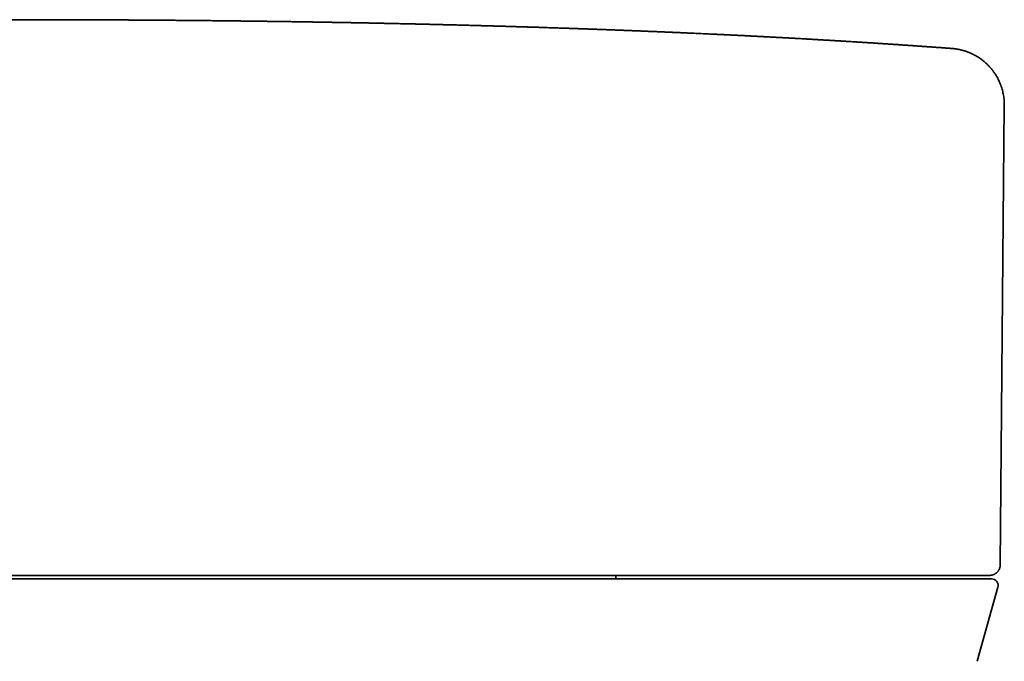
# Model space of a CAD drawing. Header units: millimetres. Extents: x 8 to 399, y 12 to 504.
# Tile 4 of 18: x 213 to 258, y 213 to 242. Entities that reach past the tile are written whole.
import ezdxf

# ---------------------------------------------------------------- set-up
doc = ezdxf.new("R2010")
doc.units = ezdxf.units.MM

msp = doc.modelspace()

# ---------------------------------------------------------------- linework, layer by layer
at = {"color": 7, "linetype": 'Continuous', "lineweight": 35}
for p, q in [((255.758, 240.716), (255.757, 240.716)), ((258.004, 217.021), (258.188, 238.107)), ((213, 216.526), (212.374, 216.526)), ((257.504, 216.526), (213, 216.526)), ((240.359, 216.366), (240.359, 216.526)), ((257.505, 216.526), (257.506, 216.526)), ((257.506, 216.526), (257.506, 216.526)), ((256.949, 212.582), (257.894, 215.986))]:
    msp.add_line(p, q, dxfattribs=at)
msp.add_arc((257.605, 216.066), 0.3, 344.4759, 90, dxfattribs=at)
for points, knots in [([(213, 242.036), (212.917, 242.036), (212.752, 242.036), (212.509, 242.036), (212.273, 242.035), (212.044, 242.035), (211.823, 242.035), (211.608, 242.035), (211.407, 242.034), (211.218, 242.034), (211.04, 242.033), (210.869, 242.033), (210.704, 242.033), (210.546, 242.032), (210.394, 242.032), (210.247, 242.031), (210.108, 242.031), (209.974, 242.03), (209.847, 242.03), (209.726, 242.029), (209.614, 242.029), (209.51, 242.029), (209.413, 242.028), (209.323, 242.028), (209.238, 242.028), (209.157, 242.027), (209.081, 242.027), (209.01, 242.027), (208.945, 242.026), (208.886, 242.026), (208.835, 242.026), (208.792, 242.026), (208.757, 242.025), (208.73, 242.025), (208.707, 242.025), (208.687, 242.025), (208.669, 242.025), (208.647, 242.025), (208.619, 242.025), (208.581, 242.024), (208.537, 242.024), (208.486, 242.024), (208.432, 242.024), (208.377, 242.023), (208.322, 242.023), (208.262, 242.023), (208.197, 242.022), (208.096, 242.022), (207.962, 242.021), (207.799, 242.02), (207.643, 242.019), (207.494, 242.018), (207.353, 242.017), (207.22, 242.017), (207.095, 242.016), (206.976, 242.015), (206.858, 242.014), (206.739, 242.013), (206.62, 242.012), (206.507, 242.012), (206.4, 242.011), (206.3, 242.01), (206.209, 242.009), (206.125, 242.009), (206.043, 242.008), (205.956, 242.007), (205.863, 242.006), (205.762, 242.006), (205.654, 242.005), (205.558, 242.004), (205.478, 242.003), (205.418, 242.003), (205.361, 242.002), (205.308, 242.002), (205.26, 242.001), (205.217, 242.001), (205.178, 242.001), (205.141, 242), (205.102, 242), (205.058, 241.999), (205.006, 241.999), (204.947, 241.998), (204.879, 241.998), (204.805, 241.997), (204.726, 241.996), (204.647, 241.996), (204.569, 241.995), (204.485, 241.994), (204.396, 241.993), (204.302, 241.992), (204.214, 241.991), (204.117, 241.99), (204.014, 241.989), (203.902, 241.988), (203.792, 241.987), (203.679, 241.986), (203.567, 241.984), (203.458, 241.983), (203.355, 241.982), (203.254, 241.981), (203.155, 241.98), (203.059, 241.978), (202.968, 241.977), (202.88, 241.976), (202.796, 241.975), (202.707, 241.974), (202.614, 241.973), (202.52, 241.972), (202.433, 241.971), (202.357, 241.97), (202.293, 241.969), (202.233, 241.968), (202.177, 241.968), (202.125, 241.967), (202.076, 241.966), (202.025, 241.966), (201.967, 241.965), (201.9, 241.964), (201.824, 241.963), (201.74, 241.962), (201.649, 241.961), (201.554, 241.959), (201.46, 241.958), (201.369, 241.957), (201.283, 241.956), (201.2, 241.955), (201.123, 241.953), (201.052, 241.952), (200.987, 241.952), (200.931, 241.951), (200.883, 241.95), (200.84, 241.949), (200.796, 241.949), (200.748, 241.948), (200.697, 241.947), (200.639, 241.946), (200.573, 241.945), (200.499, 241.944), (200.42, 241.943), (200.328, 241.942), (200.226, 241.94), (200.116, 241.939), (200.009, 241.937), (199.906, 241.935), (199.816, 241.934), (199.74, 241.933), (199.679, 241.932), (199.622, 241.931), (199.569, 241.93), (199.518, 241.929), (199.464, 241.928), (199.405, 241.927), (199.34, 241.926), (199.263, 241.925), (199.172, 241.923), (199.068, 241.922), (198.975, 241.92), (198.895, 241.919), (198.829, 241.917), (198.767, 241.916), (198.709, 241.915), (198.657, 241.914), (198.611, 241.914), (198.569, 241.913), (198.528, 241.912), (198.48, 241.911), (198.422, 241.91), (198.355, 241.909), (198.261, 241.907), (198.142, 241.905), (197.997, 241.903), (197.855, 241.9), (197.717, 241.897), (197.586, 241.895), (197.461, 241.893), (197.341, 241.89), (197.226, 241.888), (197.116, 241.886), (197.026, 241.884), (196.956, 241.883), (196.906, 241.882), (196.859, 241.881), (196.814, 241.88), (196.77, 241.879), (196.723, 241.878), (196.673, 241.877), (196.617, 241.876), (196.557, 241.875), (196.492, 241.874), (196.4, 241.872), (196.286, 241.869), (196.151, 241.866), (196.039, 241.864), (195.951, 241.862), (195.886, 241.861), (195.827, 241.86), (195.773, 241.858), (195.721, 241.857), (195.668, 241.856), (195.61, 241.855), (195.548, 241.854), (195.48, 241.852), (195.41, 241.851), (195.317, 241.849), (195.203, 241.846), (195.066, 241.843), (194.927, 241.84), (194.791, 241.837), (194.661, 241.834), (194.536, 241.831), (194.415, 241.828), (194.297, 241.825), (194.193, 241.823), (194.102, 241.821), (194.023, 241.819), (193.943, 241.817), (193.862, 241.815), (193.778, 241.813), (193.692, 241.811), (193.604, 241.808), (193.516, 241.806), (193.43, 241.804), (193.348, 241.802), (193.273, 241.8), (193.205, 241.798), (193.143, 241.797), (193.087, 241.796), (193.037, 241.794), (192.992, 241.793), (192.948, 241.792), (192.904, 241.791), (192.856, 241.79), (192.799, 241.788), (192.734, 241.786), (192.66, 241.785), (192.581, 241.782), (192.497, 241.78), (192.409, 241.778), (192.31, 241.775), (192.2, 241.772), (192.08, 241.769), (191.961, 241.766), (191.843, 241.763), (191.73, 241.76), (191.623, 241.757), (191.522, 241.754), (191.426, 241.751), (191.334, 241.749), (191.243, 241.746), (191.153, 241.743), (191.061, 241.741), (190.966, 241.738), (190.872, 241.735), (190.781, 241.733), (190.696, 241.73), (190.613, 241.728), (190.536, 241.726), (190.465, 241.723), (190.398, 241.721), (190.335, 241.72), (190.274, 241.718), (190.214, 241.716), (190.16, 241.714), (190.11, 241.713), (190.061, 241.711), (190.008, 241.71), (189.949, 241.708), (189.886, 241.706), (189.806, 241.704), (189.715, 241.701), (189.615, 241.698), (189.522, 241.695), (189.434, 241.692), (189.353, 241.689), (189.277, 241.687), (189.212, 241.685), (189.156, 241.683), (189.106, 241.682), (189.055, 241.68), (189, 241.678), (188.94, 241.676), (188.876, 241.674), (188.801, 241.672), (188.715, 241.669), (188.618, 241.666), (188.525, 241.663), (188.437, 241.66), (188.358, 241.657), (188.287, 241.655), (188.226, 241.653), (188.174, 241.651), (188.127, 241.65), (188.082, 241.648), (188.038, 241.647), (187.988, 241.645), (187.932, 241.643), (187.87, 241.641), (187.803, 241.639), (187.731, 241.636), (187.653, 241.634), (187.552, 241.63), (187.431, 241.626), (187.29, 241.621), (187.148, 241.616), (187.009, 241.611), (186.875, 241.606), (186.763, 241.602), (186.674, 241.599), (186.605, 241.597), (186.542, 241.594), (186.482, 241.592), (186.425, 241.59), (186.37, 241.588), (186.313, 241.586), (186.252, 241.584), (186.186, 241.581), (186.11, 241.578), (186.026, 241.575), (185.932, 241.572), (185.834, 241.568), (185.734, 241.564), (185.635, 241.561), (185.54, 241.557), (185.448, 241.553), (185.358, 241.55), (185.267, 241.546), (185.177, 241.543), (185.094, 241.54), (185.019, 241.537), (184.952, 241.534), (184.885, 241.531), (184.819, 241.529), (184.751, 241.526), (184.68, 241.523), (184.606, 241.52), (184.529, 241.517), (184.447, 241.514), (184.363, 241.511), (184.282, 241.507), (184.206, 241.504), (184.138, 241.501), (184.075, 241.499), (184.021, 241.497), (183.974, 241.495), (183.932, 241.493), (183.886, 241.491), (183.835, 241.489), (183.779, 241.487), (183.716, 241.484), (183.646, 241.481), (183.569, 241.478), (183.486, 241.474), (183.404, 241.471), (183.324, 241.467), (183.238, 241.464), (183.146, 241.46), (183.05, 241.456), (182.948, 241.451), (182.849, 241.447), (182.758, 241.443), (182.679, 241.44), (182.605, 241.436), (182.539, 241.433), (182.481, 241.431), (182.43, 241.429), (182.381, 241.426), (182.336, 241.424), (182.292, 241.422), (182.248, 241.42), (182.202, 241.418), (182.15, 241.416), (182.091, 241.413), (182.027, 241.411), (181.945, 241.407), (181.849, 241.402), (181.742, 241.398), (181.639, 241.393), (181.54, 241.388), (181.444, 241.384), (181.35, 241.379), (181.259, 241.375), (181.171, 241.371), (181.089, 241.367), (181.023, 241.364), (180.972, 241.362), (180.932, 241.36), (180.896, 241.358), (180.863, 241.356), (180.831, 241.355), (180.797, 241.353), (180.759, 241.352), (180.715, 241.349), (180.665, 241.347), (180.609, 241.344), (180.543, 241.341), (180.47, 241.338), (180.394, 241.334), (180.32, 241.33), (180.237, 241.326), (180.147, 241.322), (180.05, 241.317), (179.959, 241.312), (179.874, 241.308), (179.794, 241.304), (179.707, 241.3), (179.612, 241.295), (179.511, 241.29), (179.434, 241.286), (179.378, 241.283), (179.339, 241.281), (179.298, 241.279), (179.253, 241.277), (179.205, 241.274), (179.152, 241.272), (179.096, 241.269), (179.037, 241.266), (178.948, 241.261), (178.833, 241.255), (178.695, 241.248), (178.572, 241.242), (178.465, 241.236), (178.373, 241.231), (178.285, 241.226), (178.212, 241.222), (178.152, 241.219), (178.105, 241.217), (178.06, 241.214), (178.015, 241.212), (177.967, 241.209), (177.914, 241.206), (177.855, 241.203), (177.791, 241.2), (177.722, 241.196), (177.65, 241.192), (177.546, 241.186), (177.413, 241.179), (177.26, 241.17), (177.12, 241.162), (176.992, 241.155), (176.871, 241.148), (176.772, 241.143), (176.693, 241.138), (176.633, 241.135), (176.576, 241.131), (176.521, 241.128), (176.472, 241.126), (176.425, 241.123), (176.376, 241.12), (176.32, 241.117), (176.259, 241.113), (176.199, 241.11), (176.141, 241.106), (176.087, 241.103), (176.029, 241.1), (175.969, 241.096), (175.907, 241.093), (175.847, 241.089), (175.784, 241.085), (175.721, 241.081), (175.659, 241.078), (175.606, 241.075), (175.564, 241.072), (175.533, 241.07), (175.508, 241.069), (175.484, 241.067), (175.457, 241.066), (175.426, 241.064), (175.392, 241.062), (175.333, 241.058), (175.248, 241.053), (175.142, 241.047), (175.034, 241.04), (174.927, 241.033), (174.818, 241.027), (174.724, 241.021), (174.645, 241.016), (174.581, 241.012), (174.517, 241.008), (174.453, 241.004), (174.392, 241), (174.336, 240.997), (174.286, 240.993), (174.242, 240.991), (174.201, 240.988), (174.157, 240.985), (174.109, 240.982), (174.056, 240.979), (173.989, 240.975), (173.908, 240.969), (173.815, 240.963), (173.721, 240.957), (173.641, 240.952), (173.575, 240.948), (173.525, 240.945), (173.477, 240.941), (173.432, 240.938), (173.393, 240.936), (173.361, 240.934), (173.336, 240.932), (173.317, 240.931), (173.298, 240.93), (173.277, 240.928), (173.252, 240.927), (173.222, 240.925), (173.188, 240.922), (173.149, 240.92), (173.093, 240.916), (173.023, 240.912), (172.942, 240.906), (172.864, 240.901), (172.785, 240.896), (172.705, 240.89), (172.624, 240.885), (172.549, 240.88), (172.478, 240.875), (172.414, 240.871), (172.361, 240.867), (172.318, 240.864), (172.284, 240.862), (172.253, 240.86), (172.221, 240.857), (172.185, 240.855), (172.146, 240.852), (172.091, 240.848), (172.022, 240.844), (171.937, 240.838), (171.858, 240.832), (171.784, 240.827), (171.715, 240.822), (171.645, 240.817), (171.575, 240.812), (171.504, 240.807), (171.431, 240.802), (171.358, 240.797), (171.284, 240.792), (171.21, 240.787), (171.134, 240.781), (171.057, 240.776), (170.974, 240.77), (170.882, 240.763), (170.782, 240.756), (170.687, 240.749), (170.598, 240.742), (170.531, 240.737), (170.48, 240.734), (170.443, 240.731), (170.401, 240.728), (170.353, 240.724), (170.3, 240.72), (170.264, 240.718), (170.244, 240.716)], [0, 0, 0, 0, 0.00554, 0.0109233, 0.0161489, 0.0212162, 0.0261241, 0.0308719, 0.0354587, 0.0395213, 0.0434475, 0.0472366, 0.0508883, 0.0544019, 0.057777, 0.0610132, 0.06411, 0.0670671, 0.0698839, 0.0725602, 0.0750957, 0.0773569, 0.0794924, 0.0815018, 0.0833851, 0.0851419, 0.0868669, 0.0884493, 0.0898889, 0.0911855, 0.092339, 0.0933494, 0.0940428, 0.0946477, 0.0951642, 0.0955923, 0.0959507, 0.0963891, 0.0970637, 0.0979005, 0.0988997, 0.1000613, 0.1013857, 0.1025405, 0.103796, 0.1051524, 0.1066096, 0.1081544, 0.1120051, 0.1156972, 0.11923, 0.1226031, 0.1258159, 0.1288148, 0.1316583, 0.1343458, 0.1368771, 0.1397286, 0.1424405, 0.1450124, 0.147444, 0.1497352, 0.1518857, 0.1536441, 0.1555031, 0.1574944, 0.1596181, 0.1619025, 0.1643755, 0.1670375, 0.1684771, 0.1698811, 0.1711828, 0.1723821, 0.1734789, 0.1744732, 0.1753168, 0.176114, 0.1770078, 0.1780092, 0.1791183, 0.1805361, 0.1820986, 0.1838059, 0.1856557, 0.1875151, 0.18931, 0.1910401, 0.1933131, 0.1954635, 0.197491, 0.1994283, 0.202095, 0.2046429, 0.2071071, 0.2096922, 0.2124312, 0.214829, 0.2172202, 0.2195448, 0.2218026, 0.2239936, 0.2262273, 0.2280845, 0.2300317, 0.232069, 0.2341966, 0.2364142, 0.238586, 0.2401642, 0.2416458, 0.2430305, 0.2443184, 0.2455093, 0.2466033, 0.2476783, 0.2490372, 0.250588, 0.2523307, 0.2542657, 0.256393, 0.2586373, 0.2608055, 0.262888, 0.2648846, 0.2667953, 0.2685698, 0.2702028, 0.2716929, 0.2730398, 0.2740704, 0.2750217, 0.2760331, 0.2771271, 0.2783037, 0.279563, 0.2811535, 0.2828589, 0.2846795, 0.2865677, 0.289198, 0.2917424, 0.2942009, 0.2965733, 0.2988546, 0.3003752, 0.3017896, 0.3030977, 0.3042994, 0.3054309, 0.3066514, 0.3080049, 0.3094915, 0.3111074, 0.3133803, 0.3157641, 0.3182587, 0.3197808, 0.321329, 0.3227774, 0.324093, 0.325296, 0.3263612, 0.3272888, 0.3281968, 0.3291858, 0.3306034, 0.3321598, 0.3338553, 0.3370863, 0.3404094, 0.343823, 0.346909, 0.3499208, 0.3527974, 0.35554, 0.3581806, 0.3607322, 0.363189, 0.3643841, 0.3655245, 0.3666103, 0.3676414, 0.3686249, 0.3696982, 0.3708408, 0.3721101, 0.3735062, 0.3750291, 0.3765967, 0.3798248, 0.382921, 0.385885, 0.3875226, 0.389021, 0.39038, 0.3915997, 0.3927306, 0.3939419, 0.3952691, 0.396712, 0.3982707, 0.3999161, 0.4015929, 0.4046553, 0.4078133, 0.411044, 0.4141822, 0.4171953, 0.4200352, 0.4228065, 0.4255284, 0.4282012, 0.4299846, 0.4317925, 0.433625, 0.435482, 0.4373931, 0.4394117, 0.4414142, 0.4434815, 0.4454662, 0.4473497, 0.4491319, 0.4506605, 0.4520769, 0.4533642, 0.4545224, 0.4555515, 0.4564861, 0.4575053, 0.4586214, 0.4598343, 0.4614045, 0.463112, 0.4649488, 0.4668836, 0.4689135, 0.4710383, 0.4737134, 0.476499, 0.4792591, 0.4819743, 0.4846148, 0.4870734, 0.4893963, 0.4915835, 0.4936684, 0.4957697, 0.4978531, 0.499921, 0.5020935, 0.5044371, 0.5063985, 0.5084186, 0.5103245, 0.5121002, 0.5137455, 0.5152606, 0.5166923, 0.518097, 0.519475, 0.5208401, 0.5218363, 0.5229522, 0.5241878, 0.525543, 0.5270178, 0.528575, 0.5310233, 0.5333283, 0.5354899, 0.5375083, 0.5393846, 0.5411265, 0.5427353, 0.5439061, 0.5450062, 0.5461726, 0.5474449, 0.5488231, 0.5503073, 0.55188, 0.5540212, 0.5562592, 0.5585938, 0.5604959, 0.5623728, 0.5640634, 0.5654122, 0.5666093, 0.5676563, 0.5686603, 0.5696895, 0.5707438, 0.572122, 0.5735464, 0.5750854, 0.5767592, 0.5785675, 0.5805105, 0.5837123, 0.5869787, 0.5903082, 0.5935706, 0.5966794, 0.5996348, 0.6013045, 0.6028937, 0.604368, 0.6057273, 0.6070661, 0.6082934, 0.6095953, 0.6110136, 0.6125482, 0.6141973, 0.6162556, 0.6184284, 0.6207156, 0.6230821, 0.6254021, 0.6276028, 0.6297126, 0.6318149, 0.6339152, 0.6360136, 0.6380939, 0.6396938, 0.6412663, 0.6428112, 0.6443321, 0.64591, 0.6475493, 0.6492774, 0.6510942, 0.6529406, 0.6550022, 0.6569089, 0.6586607, 0.6602598, 0.6617288, 0.6630739, 0.6640342, 0.6649734, 0.6660285, 0.6672066, 0.6685076, 0.6699318, 0.6714792, 0.6733234, 0.6752287, 0.6771234, 0.6790093, 0.6808887, 0.6832317, 0.68558, 0.6880188, 0.690574, 0.6925596, 0.6944195, 0.6961538, 0.6977626, 0.6990328, 0.7002349, 0.7013717, 0.7024432, 0.7034495, 0.7044444, 0.7055236, 0.7067506, 0.7081253, 0.7096475, 0.7113173, 0.7139385, 0.7164725, 0.7189113, 0.721255, 0.7235039, 0.725658, 0.7278563, 0.729938, 0.731848, 0.7335767, 0.7345707, 0.7354933, 0.7363444, 0.7371241, 0.737863, 0.7386105, 0.7395097, 0.7405606, 0.7417633, 0.7431175, 0.7446233, 0.7465143, 0.7483478, 0.7501155, 0.7518175, 0.7542713, 0.7565749, 0.7587284, 0.7607323, 0.762587, 0.7643189, 0.7668841, 0.7692601, 0.7714476, 0.7723522, 0.7732401, 0.7742128, 0.7752847, 0.7764557, 0.7777023, 0.7790442, 0.7804816, 0.781973, 0.7854299, 0.7887487, 0.7919299, 0.7942255, 0.796439, 0.7985377, 0.8005159, 0.8016977, 0.8028319, 0.8039186, 0.8049614, 0.8060666, 0.8073602, 0.8087787, 0.810322, 0.81199, 0.8137634, 0.8155238, 0.819541, 0.8233725, 0.8266371, 0.8297476, 0.8326844, 0.8354465, 0.8369433, 0.838398, 0.8398609, 0.8413461, 0.8428639, 0.8441131, 0.8454505, 0.846883, 0.8484162, 0.8500544, 0.851291, 0.8525843, 0.853935, 0.8553441, 0.8568086, 0.8582208, 0.8595311, 0.8611666, 0.8626101, 0.8638623, 0.8649239, 0.8655767, 0.8661314, 0.8667057, 0.8673732, 0.8681337, 0.8689872, 0.8698985, 0.8725017, 0.8752473, 0.8778189, 0.8804962, 0.8831963, 0.8858961, 0.8874863, 0.8890763, 0.8906662, 0.8922561, 0.8937906, 0.8951886, 0.8964494, 0.8974847, 0.8984742, 0.899564, 0.9007589, 0.9020589, 0.9034639, 0.9057227, 0.9080356, 0.9103935, 0.9127969, 0.9140742, 0.9153641, 0.9166437, 0.9177885, 0.9187799, 0.919618, 0.9202132, 0.9206964, 0.9211089, 0.9216259, 0.9222674, 0.9230185, 0.9238894, 0.9248803, 0.9259909, 0.9281273, 0.930191, 0.9321719, 0.93407, 0.9362218, 0.9382564, 0.9401741, 0.9419688, 0.9436074, 0.9450845, 0.9460151, 0.946868, 0.9476433, 0.9484186, 0.9493185, 0.9503446, 0.9514629, 0.9535085, 0.9555421, 0.9575709, 0.9591252, 0.960685, 0.9622817, 0.9639371, 0.9656582, 0.9674513, 0.969322, 0.9712708, 0.973306, 0.9754313, 0.9776502, 0.9799492, 0.9829025, 0.9857594, 0.9885231, 0.9907753, 0.9929665, 0.9938188, 0.994775, 0.9958694, 0.9971019, 0.9985018, 1, 1, 1, 1]), ([(255.758, 240.716), (255.754, 240.716), (255.742, 240.717), (255.723, 240.719), (255.701, 240.72), (255.684, 240.722), (255.671, 240.723), (255.66, 240.723), (255.64, 240.725), (255.609, 240.727), (255.566, 240.73), (255.521, 240.734), (255.474, 240.737), (255.426, 240.741), (255.376, 240.744), (255.311, 240.749), (255.229, 240.755), (255.129, 240.762), (255.026, 240.77), (254.931, 240.776), (254.844, 240.783), (254.767, 240.788), (254.687, 240.794), (254.603, 240.8), (254.515, 240.806), (254.427, 240.812), (254.34, 240.818), (254.253, 240.825), (254.175, 240.83), (254.109, 240.835), (254.056, 240.838), (254.006, 240.842), (253.962, 240.845), (253.926, 240.847), (253.896, 240.849), (253.868, 240.851), (253.845, 240.853), (253.824, 240.854), (253.806, 240.855), (253.791, 240.857), (253.774, 240.858), (253.755, 240.859), (253.731, 240.861), (253.703, 240.863), (253.67, 240.865), (253.632, 240.867), (253.591, 240.87), (253.53, 240.874), (253.451, 240.88), (253.357, 240.886), (253.269, 240.892), (253.186, 240.898), (253.113, 240.902), (253.05, 240.907), (252.996, 240.91), (252.948, 240.913), (252.906, 240.916), (252.869, 240.919), (252.843, 240.92), (252.824, 240.922), (252.81, 240.923), (252.794, 240.924), (252.774, 240.925), (252.747, 240.927), (252.711, 240.929), (252.669, 240.932), (252.616, 240.935), (252.555, 240.939), (252.49, 240.944), (252.428, 240.948), (252.37, 240.951), (252.315, 240.955), (252.262, 240.958), (252.207, 240.962), (252.146, 240.966), (252.079, 240.97), (252.006, 240.975), (251.929, 240.98), (251.864, 240.984), (251.814, 240.987), (251.782, 240.989), (251.755, 240.991), (251.733, 240.992), (251.715, 240.993), (251.697, 240.994), (251.673, 240.996), (251.642, 240.998), (251.602, 241), (251.555, 241.003), (251.499, 241.007), (251.436, 241.011), (251.368, 241.015), (251.27, 241.021), (251.143, 241.029), (250.984, 241.039), (250.862, 241.046), (250.778, 241.051), (250.735, 241.054), (250.696, 241.056), (250.66, 241.059), (250.626, 241.061), (250.594, 241.063), (250.566, 241.064), (250.543, 241.066), (250.522, 241.067), (250.496, 241.068), (250.465, 241.07), (250.428, 241.073), (250.385, 241.075), (250.337, 241.078), (250.271, 241.082), (250.191, 241.087), (250.1, 241.092), (250.007, 241.098), (249.914, 241.103), (249.82, 241.109), (249.732, 241.114), (249.652, 241.118), (249.589, 241.122), (249.542, 241.125), (249.51, 241.127), (249.479, 241.128), (249.449, 241.13), (249.418, 241.132), (249.382, 241.134), (249.34, 241.136), (249.293, 241.139), (249.241, 241.142), (249.186, 241.145), (249.126, 241.149), (249.065, 241.152), (248.985, 241.156), (248.891, 241.162), (248.786, 241.168), (248.692, 241.173), (248.607, 241.178), (248.527, 241.182), (248.453, 241.186), (248.383, 241.19), (248.318, 241.194), (248.258, 241.197), (248.203, 241.2), (248.159, 241.202), (248.125, 241.204), (248.099, 241.206), (248.072, 241.207), (248.039, 241.209), (248.002, 241.211), (247.959, 241.213), (247.911, 241.216), (247.857, 241.219), (247.799, 241.222), (247.74, 241.225), (247.68, 241.228), (247.622, 241.231), (247.566, 241.234), (247.496, 241.238), (247.415, 241.242), (247.322, 241.247), (247.236, 241.252), (247.155, 241.256), (247.08, 241.26), (247.011, 241.263), (246.948, 241.267), (246.897, 241.269), (246.856, 241.271), (246.825, 241.273), (246.797, 241.274), (246.77, 241.276), (246.741, 241.277), (246.705, 241.279), (246.661, 241.281), (246.606, 241.284), (246.545, 241.287), (246.475, 241.291), (246.392, 241.295), (246.299, 241.3), (246.2, 241.305), (246.094, 241.31), (245.983, 241.315), (245.868, 241.321), (245.76, 241.326), (245.66, 241.331), (245.572, 241.336), (245.495, 241.339), (245.428, 241.343), (245.364, 241.346), (245.301, 241.349), (245.238, 241.352), (245.171, 241.355), (245.097, 241.358), (245.015, 241.362), (244.927, 241.366), (244.836, 241.371), (244.731, 241.376), (244.613, 241.381), (244.484, 241.387), (244.348, 241.393), (244.201, 241.4), (244.041, 241.407), (243.881, 241.415), (243.741, 241.421), (243.623, 241.426), (243.528, 241.43), (243.434, 241.435), (243.343, 241.439), (243.255, 241.442), (243.172, 241.446), (243.099, 241.449), (243.033, 241.452), (242.971, 241.455), (242.904, 241.458), (242.83, 241.461), (242.752, 241.464), (242.669, 241.468), (242.58, 241.471), (242.484, 241.476), (242.381, 241.48), (242.276, 241.484), (242.171, 241.489), (242.069, 241.493), (241.969, 241.497), (241.873, 241.501), (241.78, 241.505), (241.69, 241.508), (241.603, 241.512), (241.52, 241.515), (241.442, 241.518), (241.37, 241.521), (241.301, 241.524), (241.234, 241.527), (241.165, 241.529), (241.089, 241.532), (241.007, 241.536), (240.921, 241.539), (240.83, 241.543), (240.742, 241.546), (240.658, 241.549), (240.583, 241.552), (240.512, 241.555), (240.447, 241.557), (240.388, 241.56), (240.334, 241.562), (240.28, 241.564), (240.222, 241.566), (240.159, 241.568), (240.093, 241.571), (240.021, 241.573), (239.943, 241.576), (239.859, 241.58), (239.768, 241.583), (239.672, 241.586), (239.574, 241.59), (239.474, 241.594), (239.375, 241.597), (239.278, 241.601), (239.185, 241.604), (239.097, 241.607), (239.014, 241.61), (238.936, 241.613), (238.862, 241.616), (238.793, 241.618), (238.73, 241.62), (238.671, 241.622), (238.617, 241.624), (238.566, 241.626), (238.512, 241.628), (238.451, 241.63), (238.382, 241.632), (238.307, 241.635), (238.224, 241.638), (238.114, 241.642), (237.981, 241.646), (237.832, 241.651), (237.692, 241.656), (237.556, 241.66), (237.42, 241.665), (237.282, 241.669), (237.163, 241.673), (237.063, 241.676), (236.98, 241.679), (236.895, 241.682), (236.804, 241.685), (236.701, 241.688), (236.589, 241.691), (236.47, 241.695), (236.37, 241.698), (236.287, 241.701), (236.218, 241.703), (236.148, 241.705), (236.077, 241.707), (236.006, 241.709), (235.931, 241.712), (235.853, 241.714), (235.773, 241.716), (235.693, 241.719), (235.615, 241.721), (235.54, 241.723), (235.471, 241.725), (235.406, 241.727), (235.346, 241.729), (235.289, 241.731), (235.235, 241.732), (235.184, 241.734), (235.134, 241.735), (235.084, 241.737), (235.032, 241.738), (234.973, 241.74), (234.912, 241.742), (234.85, 241.743), (234.788, 241.745), (234.725, 241.747), (234.662, 241.749), (234.601, 241.75), (234.54, 241.752), (234.472, 241.754), (234.397, 241.756), (234.315, 241.758), (234.239, 241.76), (234.169, 241.762), (234.106, 241.764), (234.049, 241.766), (233.995, 241.767), (233.939, 241.769), (233.877, 241.77), (233.81, 241.772), (233.72, 241.774), (233.606, 241.778), (233.468, 241.781), (233.327, 241.785), (233.185, 241.789), (233.05, 241.792), (232.924, 241.795), (232.807, 241.798), (232.697, 241.801), (232.601, 241.803), (232.518, 241.805), (232.446, 241.807), (232.375, 241.809), (232.316, 241.81), (232.264, 241.812), (232.217, 241.813), (232.164, 241.814), (232.104, 241.816), (232.036, 241.817), (231.963, 241.819), (231.882, 241.821), (231.797, 241.823), (231.711, 241.825), (231.632, 241.827), (231.56, 241.829), (231.495, 241.83), (231.436, 241.831), (231.382, 241.833), (231.332, 241.834), (231.287, 241.835), (231.243, 241.836), (231.197, 241.837), (231.146, 241.838), (231.087, 241.839), (231.019, 241.841), (230.941, 241.843), (230.858, 241.845), (230.771, 241.847), (230.679, 241.849), (230.581, 241.851), (230.476, 241.853), (230.366, 241.855), (230.255, 241.858), (230.146, 241.86), (230.041, 241.862), (229.94, 241.865), (229.845, 241.867), (229.755, 241.868), (229.669, 241.87), (229.584, 241.872), (229.499, 241.874), (229.415, 241.875), (229.328, 241.877), (229.238, 241.879), (229.141, 241.881), (229.041, 241.883), (228.942, 241.885), (228.849, 241.887), (228.765, 241.888), (228.687, 241.89), (228.617, 241.891), (228.554, 241.892), (228.498, 241.893), (228.445, 241.894), (228.392, 241.895), (228.332, 241.897), (228.266, 241.898), (228.194, 241.899), (228.117, 241.901), (228.028, 241.902), (227.931, 241.904), (227.824, 241.906), (227.717, 241.908), (227.609, 241.91), (227.503, 241.912), (227.402, 241.913), (227.28, 241.916), (227.137, 241.918), (226.971, 241.921), (226.841, 241.923), (226.748, 241.925), (226.692, 241.926), (226.636, 241.926), (226.579, 241.927), (226.519, 241.928), (226.455, 241.929), (226.387, 241.931), (226.316, 241.932), (226.232, 241.933), (226.14, 241.935), (226.042, 241.936), (225.951, 241.937), (225.865, 241.939), (225.778, 241.94), (225.688, 241.942), (225.593, 241.943), (225.498, 241.944), (225.402, 241.946), (225.308, 241.947), (225.215, 241.949), (225.126, 241.95), (225.043, 241.951), (224.973, 241.952), (224.915, 241.953), (224.865, 241.954), (224.81, 241.954), (224.75, 241.955), (224.686, 241.956), (224.612, 241.957), (224.532, 241.958), (224.449, 241.959), (224.369, 241.96), (224.282, 241.962), (224.186, 241.963), (224.081, 241.964), (223.976, 241.966), (223.869, 241.967), (223.762, 241.968), (223.666, 241.97), (223.582, 241.971), (223.51, 241.972), (223.438, 241.973), (223.365, 241.973), (223.291, 241.974), (223.211, 241.975), (223.13, 241.976), (223.05, 241.977), (222.969, 241.978), (222.885, 241.979), (222.798, 241.98), (222.711, 241.981), (222.623, 241.982), (222.536, 241.983), (222.449, 241.984), (222.366, 241.985), (222.271, 241.986), (222.161, 241.987), (222.035, 241.989), (221.907, 241.99), (221.781, 241.991), (221.664, 241.992), (221.559, 241.993), (221.463, 241.994), (221.37, 241.995), (221.278, 241.996), (221.189, 241.997), (221.11, 241.998), (221.04, 241.999), (220.979, 241.999), (220.916, 242), (220.85, 242), (220.783, 242.001), (220.717, 242.001), (220.64, 242.002), (220.555, 242.003), (220.463, 242.004), (220.372, 242.004), (220.284, 242.005), (220.188, 242.006), (220.084, 242.007), (219.97, 242.008), (219.849, 242.009), (219.72, 242.01), (219.583, 242.011), (219.439, 242.012), (219.291, 242.013), (219.066, 242.015), (218.768, 242.017), (218.493, 242.018), (218.314, 242.02), (218.233, 242.02), (218.156, 242.02), (218.083, 242.021), (218.015, 242.021), (217.953, 242.022), (217.896, 242.022), (217.845, 242.022), (217.8, 242.022), (217.759, 242.023), (217.723, 242.023), (217.691, 242.023), (217.662, 242.023), (217.631, 242.023), (217.595, 242.024), (217.552, 242.024), (217.503, 242.024), (217.448, 242.024), (217.386, 242.025), (217.317, 242.025), (217.242, 242.025), (217.16, 242.026), (217.073, 242.026), (216.98, 242.027), (216.88, 242.027), (216.775, 242.027), (216.66, 242.028), (216.536, 242.028), (216.401, 242.029), (216.259, 242.03), (216.11, 242.03), (215.954, 242.031), (215.794, 242.031), (215.63, 242.032), (215.464, 242.032), (215.291, 242.033), (215.111, 242.033), (214.918, 242.034), (214.711, 242.034), (214.489, 242.034), (214.259, 242.035), (214.022, 242.035), (213.777, 242.035), (213.525, 242.036), (213.265, 242.036), (213.089, 242.036), (213, 242.036)], [0, 0, 0, 0, 0.00029, 0.00095, 0.001507, 0.001961, 0.002312, 0.002562, 0.002777, 0.003895, 0.005044, 0.006334, 0.007606, 0.00899, 0.010413, 0.011839, 0.0144, 0.016983, 0.019592, 0.022235, 0.024018, 0.025879, 0.027857, 0.029952, 0.032167, 0.034501, 0.036655, 0.038903, 0.041244, 0.042669, 0.044103, 0.045427, 0.046623, 0.047497, 0.048287, 0.048992, 0.049613, 0.050149, 0.050601, 0.050969, 0.05136, 0.051841, 0.052443, 0.053167, 0.054013, 0.054981, 0.056048, 0.057106, 0.059645, 0.062037, 0.064281, 0.066376, 0.068323, 0.069831, 0.071207, 0.072431, 0.073504, 0.074424, 0.075192, 0.075536, 0.075854, 0.076252, 0.076752, 0.077355, 0.078299, 0.079415, 0.080569, 0.082312, 0.083959, 0.085511, 0.086967, 0.088327, 0.089598, 0.090913, 0.092479, 0.09417, 0.095986, 0.097928, 0.099992, 0.100898, 0.101688, 0.102362, 0.102919, 0.103361, 0.1037, 0.104318, 0.105101, 0.10605, 0.107251, 0.108642, 0.110223, 0.111939, 0.113686, 0.117485, 0.121411, 0.125465, 0.126557, 0.127635, 0.128619, 0.129502, 0.130282, 0.131149, 0.13184, 0.132356, 0.132835, 0.133456, 0.13422, 0.135127, 0.136177, 0.13737, 0.138674, 0.141007, 0.143232, 0.145349, 0.147818, 0.150121, 0.152257, 0.15423, 0.15604, 0.15687, 0.15766, 0.158412, 0.159124, 0.159839, 0.160705, 0.161736, 0.16293, 0.16414, 0.165481, 0.166955, 0.168475, 0.169952, 0.172728, 0.175339, 0.17753, 0.179589, 0.181516, 0.18331, 0.185006, 0.18658, 0.188035, 0.189368, 0.19058, 0.191208, 0.191798, 0.192445, 0.19322, 0.194122, 0.195151, 0.196307, 0.197591, 0.199002, 0.200463, 0.201888, 0.203279, 0.204634, 0.205955, 0.208285, 0.210496, 0.21259, 0.214511, 0.216317, 0.217978, 0.219486, 0.220841, 0.221646, 0.222385, 0.223058, 0.223668, 0.224332, 0.225118, 0.226221, 0.227499, 0.228953, 0.230582, 0.232386, 0.234817, 0.237155, 0.239402, 0.242317, 0.245061, 0.247635, 0.250038, 0.252295, 0.253983, 0.255593, 0.257127, 0.258585, 0.260034, 0.261598, 0.263342, 0.265264, 0.267364, 0.269499, 0.271584, 0.274755, 0.277801, 0.280721, 0.28451, 0.288295, 0.292082, 0.295903, 0.29813, 0.300384, 0.302593, 0.304734, 0.306805, 0.308766, 0.310596, 0.311952, 0.31339, 0.314957, 0.316655, 0.318483, 0.320402, 0.322399, 0.324716, 0.327131, 0.329643, 0.332146, 0.33456, 0.336887, 0.339126, 0.34127, 0.343412, 0.345449, 0.347377, 0.349187, 0.350879, 0.352475, 0.353949, 0.35557, 0.357339, 0.359243, 0.361256, 0.363378, 0.365608, 0.367399, 0.369203, 0.370858, 0.372351, 0.373741, 0.374954, 0.376095, 0.377531, 0.378996, 0.380497, 0.38214, 0.383959, 0.385918, 0.388047, 0.390298, 0.392567, 0.394896, 0.397229, 0.39948, 0.401623, 0.403659, 0.405587, 0.407409, 0.409119, 0.410711, 0.412186, 0.413544, 0.414784, 0.41592, 0.417117, 0.418563, 0.420145, 0.42188, 0.423785, 0.42586, 0.429545, 0.433049, 0.436193, 0.439258, 0.442432, 0.445668, 0.448811, 0.450692, 0.452568, 0.454546, 0.456631, 0.458825, 0.461687, 0.464421, 0.467027, 0.468614, 0.470208, 0.471819, 0.473447, 0.475093, 0.476777, 0.478574, 0.48049, 0.482313, 0.484143, 0.485861, 0.487467, 0.48896, 0.490341, 0.49163, 0.492871, 0.494066, 0.495215, 0.496318, 0.497488, 0.498839, 0.500373, 0.501706, 0.50315, 0.504626, 0.506073, 0.50749, 0.508878, 0.510236, 0.512198, 0.514095, 0.515871, 0.517483, 0.51893, 0.520212, 0.52139, 0.522687, 0.524104, 0.52564, 0.527289, 0.530345, 0.533507, 0.536776, 0.540097, 0.543326, 0.54612, 0.548824, 0.551362, 0.553719, 0.555443, 0.5571, 0.558719, 0.560302, 0.561236, 0.562313, 0.56353, 0.56489, 0.566467, 0.568195, 0.569918, 0.572074, 0.574058, 0.57587, 0.57751, 0.579004, 0.580361, 0.581608, 0.582745, 0.583773, 0.584734, 0.585792, 0.586955, 0.588221, 0.589864, 0.591655, 0.593575, 0.595588, 0.597692, 0.599888, 0.602381, 0.60495, 0.607494, 0.610007, 0.612465, 0.614763, 0.616945, 0.619009, 0.620965, 0.622928, 0.624876, 0.626809, 0.628753, 0.630831, 0.633056, 0.635425, 0.637742, 0.639876, 0.641828, 0.643598, 0.645208, 0.64667, 0.647987, 0.649069, 0.650295, 0.651665, 0.653178, 0.654835, 0.656636, 0.65852, 0.660941, 0.663385, 0.665853, 0.668346, 0.670826, 0.67317, 0.675366, 0.679206, 0.683039, 0.686871, 0.68816, 0.689449, 0.69074, 0.692035, 0.69341, 0.694865, 0.696425, 0.698089, 0.699824, 0.702203, 0.704445, 0.706549, 0.708516, 0.710345, 0.712565, 0.714753, 0.716941, 0.719131, 0.721321, 0.723473, 0.725541, 0.727462, 0.729234, 0.730334, 0.731473, 0.732729, 0.734103, 0.735593, 0.7372, 0.739195, 0.741117, 0.742947, 0.744684, 0.747143, 0.74953, 0.751953, 0.754413, 0.756897, 0.759373, 0.761035, 0.762693, 0.764346, 0.765995, 0.767686, 0.769516, 0.771489, 0.773238, 0.775086, 0.777031, 0.779074, 0.781101, 0.783023, 0.785155, 0.787141, 0.789004, 0.790892, 0.793681, 0.796581, 0.799572, 0.802496, 0.805315, 0.807585, 0.80978, 0.811901, 0.813951, 0.815937, 0.817866, 0.819183, 0.82056, 0.822005, 0.823525, 0.825125, 0.826806, 0.828459, 0.83073, 0.832872, 0.834898, 0.836887, 0.838873, 0.84147, 0.844069, 0.846757, 0.849767, 0.852912, 0.85619, 0.85959, 0.863002, 0.871482, 0.879891, 0.881769, 0.883633, 0.885399, 0.887049, 0.888584, 0.890003, 0.891307, 0.892434, 0.893458, 0.89438, 0.8952, 0.895917, 0.896539, 0.897198, 0.898002, 0.898951, 0.900044, 0.901282, 0.902664, 0.90419, 0.905861, 0.907675, 0.909633, 0.911695, 0.913896, 0.916235, 0.918712, 0.92154, 0.924528, 0.927676, 0.930983, 0.934448, 0.938071, 0.941631, 0.94533, 0.949168, 0.953145, 0.957259, 0.962013, 0.966937, 0.97203, 0.977291, 0.98272, 0.988315, 0.994075, 1, 1, 1, 1]), ([(258.188, 238.107), (258.188, 238.135), (258.189, 238.205), (258.182, 238.317), (258.17, 238.443), (258.152, 238.565), (258.129, 238.683), (258.102, 238.797), (258.068, 238.911), (258.029, 239.026), (257.984, 239.14), (257.936, 239.246), (257.887, 239.344), (257.836, 239.435), (257.788, 239.514), (257.742, 239.583), (257.701, 239.642), (257.661, 239.697), (257.62, 239.748), (257.579, 239.799), (257.536, 239.848), (257.491, 239.897), (257.428, 239.963), (257.344, 240.044), (257.235, 240.138), (257.133, 240.217), (257.039, 240.282), (256.954, 240.336), (256.868, 240.387), (256.782, 240.434), (256.696, 240.475), (256.612, 240.513), (256.53, 240.546), (256.449, 240.576), (256.371, 240.602), (256.308, 240.62), (256.261, 240.633), (256.229, 240.642), (256.196, 240.65), (256.162, 240.657), (256.128, 240.665), (256.099, 240.671), (256.075, 240.675), (256.055, 240.679), (256.035, 240.682), (256.015, 240.686), (255.994, 240.689), (255.973, 240.693), (255.951, 240.696), (255.928, 240.699), (255.905, 240.702), (255.886, 240.704), (255.871, 240.706), (255.859, 240.707), (255.849, 240.708), (255.839, 240.709), (255.831, 240.71), (255.825, 240.71), (255.821, 240.711), (255.818, 240.711), (255.816, 240.711), (255.813, 240.712), (255.809, 240.712), (255.802, 240.713), (255.794, 240.713), (255.784, 240.714), (255.772, 240.715), (255.762, 240.716), (255.757, 240.716), (255.757, 240.716)], [0, 0, 0, 0, 0.016947, 0.043424, 0.069409, 0.094838, 0.119647, 0.143777, 0.167175, 0.193481, 0.218654, 0.242632, 0.265364, 0.286806, 0.30692, 0.32277, 0.33765, 0.351547, 0.364862, 0.378289, 0.391838, 0.405504, 0.419284, 0.448505, 0.478168, 0.50823, 0.528932, 0.549783, 0.570738, 0.591329, 0.611415, 0.631025, 0.650192, 0.668953, 0.687346, 0.705425, 0.713302, 0.721836, 0.7311, 0.741148, 0.752024, 0.76376, 0.770718, 0.777958, 0.785484, 0.793297, 0.80148, 0.810492, 0.822307, 0.835451, 0.84995, 0.865826, 0.874841, 0.884252, 0.893667, 0.901775, 0.908474, 0.913765, 0.917466, 0.920308, 0.923215, 0.926224, 0.929337, 0.939208, 0.949992, 0.961688, 0.978782, 0.99751, 1, 1, 1, 1]), ([(257.522, 216.526), (257.527, 216.526), (257.536, 216.527), (257.55, 216.528), (257.563, 216.529), (257.574, 216.531), (257.585, 216.532), (257.594, 216.534), (257.6, 216.535), (257.605, 216.536), (257.609, 216.537), (257.623, 216.54), (257.647, 216.546), (257.682, 216.558), (257.718, 216.573), (257.755, 216.593), (257.79, 216.615), (257.821, 216.638), (257.847, 216.662), (257.87, 216.684), (257.892, 216.709), (257.913, 216.737), (257.934, 216.769), (257.953, 216.803), (257.97, 216.841), (257.984, 216.882), (257.995, 216.927), (258.003, 216.976), (258.004, 217.009), (258.004, 217.026)], [0, 0, 0, 0, 0.060466, 0.112582, 0.156377, 0.191905, 0.219282, 0.238785, 0.245821, 0.251337, 0.255856, 0.260245, 0.297219, 0.337557, 0.381304, 0.427432, 0.473184, 0.518245, 0.553689, 0.588507, 0.622774, 0.660993, 0.70518, 0.746355, 0.791226, 0.839467, 0.890674, 0.944367, 1, 1, 1, 1]), ([(213.267, 216.526), (213.313, 216.526), (213.536, 216.526), (213.934, 216.526), (214.46, 216.526), (214.984, 216.526), (215.496, 216.526), (215.996, 216.526), (216.483, 216.526), (216.968, 216.526), (217.45, 216.526), (217.948, 216.526), (218.462, 216.526), (218.991, 216.526), (219.517, 216.526), (220.04, 216.526), (220.559, 216.526), (221.074, 216.526), (221.586, 216.526), (222.118, 216.526), (222.67, 216.526), (223.24, 216.526), (223.806, 216.526), (224.367, 216.526), (224.919, 216.526), (225.463, 216.526), (225.999, 216.526), (226.529, 216.526), (227.059, 216.526), (227.586, 216.526), (228.112, 216.526), (228.632, 216.526), (229.147, 216.526), (229.656, 216.526), (230.16, 216.526), (230.647, 216.526), (231.118, 216.526), (231.572, 216.526), (232.021, 216.526), (232.466, 216.526), (232.906, 216.526), (233.366, 216.526), (233.846, 216.526), (234.345, 216.526), (234.837, 216.526), (235.326, 216.526), (235.811, 216.526), (236.292, 216.526), (236.765, 216.526), (237.232, 216.526), (237.692, 216.526), (238.144, 216.526), (238.589, 216.526), (239.027, 216.526), (239.458, 216.526), (239.882, 216.526), (240.299, 216.526), (240.709, 216.526), (241.112, 216.526), (241.521, 216.526), (241.936, 216.526), (242.355, 216.526), (242.767, 216.526), (243.17, 216.526), (243.533, 216.526), (243.858, 216.526), (244.146, 216.526), (244.431, 216.526), (244.711, 216.526), (244.99, 216.526), (245.286, 216.526), (245.599, 216.526), (245.93, 216.526), (246.26, 216.526), (246.579, 216.526), (246.886, 216.526), (247.181, 216.526), (247.476, 216.526), (247.771, 216.526), (248.065, 216.526), (248.358, 216.526), (248.65, 216.526), (248.931, 216.526), (249.201, 216.526), (249.459, 216.526), (249.717, 216.526), (249.973, 216.526), (250.225, 216.526), (250.475, 216.526), (250.721, 216.526), (250.966, 216.526), (251.21, 216.526), (251.453, 216.526), (251.696, 216.526), (251.936, 216.526), (252.174, 216.526), (252.408, 216.526), (252.64, 216.526), (252.864, 216.526), (253.081, 216.526), (253.291, 216.526), (253.497, 216.526), (253.7, 216.526), (253.9, 216.526), (254.092, 216.526), (254.277, 216.526), (254.455, 216.526), (254.629, 216.526), (254.799, 216.526), (254.965, 216.526), (255.128, 216.526), (255.286, 216.526), (255.441, 216.526), (255.59, 216.526), (255.735, 216.526), (255.874, 216.526), (256.007, 216.526), (256.136, 216.526), (256.263, 216.526), (256.389, 216.526), (256.511, 216.526), (256.627, 216.526), (256.738, 216.526), (256.841, 216.526), (256.936, 216.526), (257.023, 216.526), (257.103, 216.526), (257.176, 216.526), (257.242, 216.526), (257.302, 216.526), (257.356, 216.526), (257.402, 216.526), (257.442, 216.526), (257.475, 216.526), (257.5, 216.526), (257.518, 216.526), (257.529, 216.526), (257.53, 216.527), (257.53, 216.527)], [0, 0, 0, 0, 0.001983, 0.009568, 0.017122, 0.024643, 0.032132, 0.039164, 0.046168, 0.053143, 0.060089, 0.067006, 0.074693, 0.082345, 0.08996, 0.097541, 0.105085, 0.112594, 0.120068, 0.127505, 0.135944, 0.144336, 0.152682, 0.160981, 0.169234, 0.177295, 0.185311, 0.193283, 0.20121, 0.209252, 0.217248, 0.225198, 0.233101, 0.240958, 0.248768, 0.256531, 0.263719, 0.270867, 0.277975, 0.285042, 0.292069, 0.299056, 0.307238, 0.315365, 0.323435, 0.331449, 0.33957, 0.347631, 0.355635, 0.36358, 0.371466, 0.379294, 0.387064, 0.394776, 0.402429, 0.410024, 0.41756, 0.425038, 0.432458, 0.439819, 0.447849, 0.455808, 0.463697, 0.471515, 0.479262, 0.485072, 0.490841, 0.49657, 0.502259, 0.507974, 0.513758, 0.520661, 0.527658, 0.53475, 0.541936, 0.548432, 0.555003, 0.561649, 0.56837, 0.575167, 0.582039, 0.588985, 0.596007, 0.602363, 0.608779, 0.615255, 0.621792, 0.628389, 0.634927, 0.641523, 0.648178, 0.654891, 0.6618, 0.668771, 0.675802, 0.682893, 0.690046, 0.697259, 0.704532, 0.711461, 0.718444, 0.725481, 0.732572, 0.739717, 0.746916, 0.753754, 0.76064, 0.767574, 0.774556, 0.781586, 0.788664, 0.795791, 0.802966, 0.810188, 0.817459, 0.824648, 0.831882, 0.839163, 0.846491, 0.854456, 0.862475, 0.870549, 0.878676, 0.886858, 0.895094, 0.902909, 0.910773, 0.918684, 0.926644, 0.934652, 0.942708, 0.950812, 0.958965, 0.967166, 0.975415, 0.983563, 0.991758, 1, 1, 1, 1]), ([(257.605, 216.366), (257.605, 216.366), (257.603, 216.366), (257.592, 216.366), (257.573, 216.366), (257.548, 216.366), (257.515, 216.366), (257.475, 216.366), (257.428, 216.366), (257.374, 216.366), (257.314, 216.366), (257.246, 216.366), (257.17, 216.366), (257.088, 216.366), (257.018, 216.366), (256.965, 216.366), (256.931, 216.366), (256.896, 216.366), (256.86, 216.366), (256.809, 216.366), (256.743, 216.366), (256.647, 216.366), (256.532, 216.366), (256.395, 216.366), (256.25, 216.366), (256.097, 216.366), (255.936, 216.366), (255.768, 216.366), (255.596, 216.366), (255.421, 216.366), (255.245, 216.366), (255.063, 216.366), (254.873, 216.366), (254.677, 216.366), (254.518, 216.366), (254.4, 216.366), (254.326, 216.366), (254.251, 216.366), (254.175, 216.366), (254.098, 216.366), (254.021, 216.366), (253.943, 216.366), (253.808, 216.366), (253.612, 216.366), (253.36, 216.366), (253.111, 216.366), (252.866, 216.366), (252.614, 216.366), (252.354, 216.366), (252.087, 216.366), (251.811, 216.366), (251.528, 216.366), (251.24, 216.366), (250.945, 216.366), (250.643, 216.366), (250.373, 216.366), (250.136, 216.366), (249.934, 216.366), (249.73, 216.366), (249.524, 216.366), (249.316, 216.366), (249.105, 216.366), (248.892, 216.366), (248.636, 216.366), (248.335, 216.366), (247.986, 216.366), (247.632, 216.366), (247.27, 216.366), (246.9, 216.366), (246.522, 216.366), (246.137, 216.366), (245.747, 216.366), (245.351, 216.366), (244.949, 216.366), (244.542, 216.366), (244.13, 216.366), (243.713, 216.366), (243.291, 216.366), (242.865, 216.366), (242.436, 216.366), (242.006, 216.366), (241.574, 216.366), (241.137, 216.366), (240.692, 216.366), (240.24, 216.366), (239.78, 216.366), (239.315, 216.366), (238.846, 216.366), (238.371, 216.366), (237.893, 216.366), (237.472, 216.366), (237.111, 216.366), (236.813, 216.366), (236.513, 216.366), (236.211, 216.366), (235.909, 216.366), (235.605, 216.366), (235.3, 216.366), (234.935, 216.366), (234.51, 216.366), (234.022, 216.366), (233.532, 216.366), (233.035, 216.366), (232.531, 216.366), (232.021, 216.366), (231.507, 216.366), (230.99, 216.366), (230.47, 216.366), (229.946, 216.366), (229.546, 216.366), (229.271, 216.366), (229.122, 216.366), (228.974, 216.366), (228.825, 216.366), (228.676, 216.366), (228.46, 216.366), (228.176, 216.366), (227.8, 216.366), (227.402, 216.366), (226.979, 216.366), (226.508, 216.366), (225.987, 216.366), (225.415, 216.366), (224.842, 216.366), (224.266, 216.366), (223.688, 216.366), (223.108, 216.366), (222.525, 216.366), (222.067, 216.366), (221.734, 216.366), (221.528, 216.366), (221.321, 216.366), (221.118, 216.366), (220.856, 216.366), (220.534, 216.366), (220.089, 216.366), (219.582, 216.366), (219.013, 216.366), (218.443, 216.366), (217.873, 216.366), (217.302, 216.366), (216.731, 216.366), (216.175, 216.366), (215.634, 216.366), (215.108, 216.366), (214.582, 216.366), (214.055, 216.366), (213.528, 216.366), (212.984, 216.366), (212.425, 216.366), (211.851, 216.366), (211.278, 216.366), (210.705, 216.366), (210.137, 216.366), (209.572, 216.366), (209.012, 216.366), (208.452, 216.366), (207.893, 216.366), (207.334, 216.366), (206.777, 216.366), (206.219, 216.366), (205.783, 216.366), (205.468, 216.366), (205.272, 216.366), (205.076, 216.366), (204.877, 216.366), (204.607, 216.366), (204.268, 216.366), (203.798, 216.366), (203.267, 216.366), (202.673, 216.366), (202.082, 216.366), (201.493, 216.366), (200.906, 216.366), (200.322, 216.366), (199.756, 216.366), (199.209, 216.366), (198.679, 216.366), (198.151, 216.366), (197.626, 216.366), (197.102, 216.366), (196.693, 216.366), (196.397, 216.366), (196.213, 216.366), (196.029, 216.366), (195.846, 216.366), (195.663, 216.366), (195.481, 216.366), (195.299, 216.366), (194.987, 216.366), (194.549, 216.366), (194.005, 216.366), (193.484, 216.366), (192.987, 216.366), (192.493, 216.366), (191.999, 216.366), (191.505, 216.366), (191.011, 216.366), (190.52, 216.366), (190.033, 216.366), (189.549, 216.366), (189.068, 216.366), (188.649, 216.366), (188.289, 216.366), (187.989, 216.366), (187.69, 216.366), (187.394, 216.366), (187.099, 216.366), (186.806, 216.366), (186.515, 216.366), (186.17, 216.366), (185.774, 216.366), (185.328, 216.366), (184.886, 216.366), (184.446, 216.366), (184.007, 216.366), (183.57, 216.366), (183.139, 216.366), (182.711, 216.366), (182.289, 216.366), (181.871, 216.366), (181.459, 216.366), (181.052, 216.366), (180.651, 216.366), (180.255, 216.366), (179.866, 216.366), (179.485, 216.366), (179.111, 216.366), (178.746, 216.366), (178.386, 216.366), (178.029, 216.366), (177.676, 216.366), (177.326, 216.366), (176.982, 216.366), (176.644, 216.366), (176.312, 216.366), (175.985, 216.366), (175.706, 216.366), (175.472, 216.366), (175.282, 216.366), (175.094, 216.366), (174.909, 216.366), (174.726, 216.366), (174.546, 216.366), (174.368, 216.366), (174.159, 216.366), (173.922, 216.366), (173.657, 216.366), (173.399, 216.366), (173.145, 216.366), (172.896, 216.366), (172.652, 216.366), (172.414, 216.366), (172.182, 216.366), (171.957, 216.366), (171.738, 216.366), (171.576, 216.366), (171.468, 216.366), (171.41, 216.366), (171.353, 216.366), (171.296, 216.366), (171.24, 216.366), (171.159, 216.366), (171.055, 216.366), (170.921, 216.366), (170.783, 216.366), (170.641, 216.366), (170.488, 216.366), (170.325, 216.366), (170.155, 216.366), (169.993, 216.366), (169.839, 216.366), (169.692, 216.366), (169.553, 216.366), (169.422, 216.366), (169.325, 216.366), (169.258, 216.366), (169.217, 216.366), (169.178, 216.366), (169.139, 216.366), (169.092, 216.366), (169.035, 216.366), (168.961, 216.366), (168.882, 216.366), (168.8, 216.366), (168.727, 216.366), (168.66, 216.366), (168.601, 216.366), (168.549, 216.366), (168.506, 216.366), (168.471, 216.366), (168.443, 216.366), (168.422, 216.366), (168.406, 216.366), (168.396, 216.366), (168.395, 216.366), (168.395, 216.366)], [0, 0, 0, 0, 0.004101, 0.008198, 0.012291, 0.016381, 0.020469, 0.024483, 0.028496, 0.032509, 0.036522, 0.040537, 0.044553, 0.048572, 0.052594, 0.05401, 0.055427, 0.056845, 0.058264, 0.059768, 0.062721, 0.065671, 0.070021, 0.074367, 0.078711, 0.083053, 0.087393, 0.091733, 0.096073, 0.100053, 0.104035, 0.108018, 0.112005, 0.115995, 0.11999, 0.121406, 0.122822, 0.124238, 0.125653, 0.127067, 0.128481, 0.129894, 0.131307, 0.135745, 0.14018, 0.144137, 0.148093, 0.152049, 0.156004, 0.160041, 0.164079, 0.168119, 0.172161, 0.176207, 0.180256, 0.18431, 0.186893, 0.189475, 0.192054, 0.194632, 0.197209, 0.199784, 0.202358, 0.204931, 0.208972, 0.213013, 0.217052, 0.221091, 0.225214, 0.229337, 0.233463, 0.237592, 0.241723, 0.245859, 0.25, 0.254133, 0.25826, 0.262384, 0.266504, 0.270621, 0.274662, 0.278703, 0.282742, 0.286781, 0.290904, 0.295027, 0.299153, 0.303282, 0.307413, 0.311549, 0.31569, 0.318219, 0.320747, 0.323272, 0.325796, 0.328319, 0.33084, 0.333361, 0.33588, 0.339838, 0.343794, 0.347749, 0.351705, 0.355741, 0.359779, 0.363819, 0.367862, 0.371907, 0.375956, 0.38001, 0.381147, 0.382284, 0.38342, 0.384556, 0.385692, 0.386827, 0.389502, 0.392175, 0.395355, 0.398534, 0.401712, 0.405966, 0.41022, 0.414473, 0.418727, 0.422982, 0.427239, 0.431499, 0.435763, 0.437265, 0.438767, 0.44027, 0.441773, 0.443191, 0.445976, 0.448758, 0.452862, 0.456962, 0.46106, 0.465156, 0.469251, 0.473346, 0.477441, 0.481195, 0.484951, 0.488709, 0.49247, 0.496233, 0.5, 0.504101, 0.508198, 0.512291, 0.516382, 0.52047, 0.524484, 0.528497, 0.53251, 0.536523, 0.540538, 0.544554, 0.548573, 0.552594, 0.554011, 0.555428, 0.556845, 0.558264, 0.559768, 0.562721, 0.565671, 0.570021, 0.574367, 0.578711, 0.583053, 0.587393, 0.591733, 0.596073, 0.600053, 0.604035, 0.608018, 0.612005, 0.615995, 0.61999, 0.621406, 0.622822, 0.624238, 0.625653, 0.627067, 0.628481, 0.629894, 0.631307, 0.635745, 0.64018, 0.644137, 0.648093, 0.652049, 0.656004, 0.660041, 0.664079, 0.668119, 0.672161, 0.676207, 0.680256, 0.68431, 0.686893, 0.689475, 0.692054, 0.694632, 0.697209, 0.699784, 0.702358, 0.704931, 0.708972, 0.713013, 0.717052, 0.721091, 0.725214, 0.729337, 0.733463, 0.737592, 0.741723, 0.745859, 0.75, 0.754133, 0.75826, 0.762384, 0.766504, 0.770621, 0.774662, 0.778703, 0.782742, 0.786781, 0.790904, 0.795027, 0.799153, 0.803282, 0.807413, 0.811549, 0.81569, 0.818219, 0.820747, 0.823272, 0.825796, 0.828319, 0.83084, 0.833361, 0.83588, 0.839838, 0.843794, 0.847749, 0.851705, 0.855741, 0.859779, 0.863819, 0.867862, 0.871907, 0.875956, 0.88001, 0.881147, 0.882284, 0.88342, 0.884556, 0.885692, 0.886827, 0.889502, 0.892175, 0.895355, 0.898534, 0.901712, 0.905966, 0.91022, 0.914473, 0.918727, 0.922982, 0.927239, 0.931499, 0.935763, 0.937265, 0.938767, 0.94027, 0.941773, 0.943191, 0.945976, 0.948758, 0.952861, 0.956961, 0.961059, 0.965155, 0.96925, 0.973345, 0.97744, 0.981194, 0.984951, 0.988709, 0.992469, 0.996233, 1, 1, 1, 1])]:
    msp.add_open_spline(points, degree=3, knots=knots, dxfattribs=at)

doc.saveas('drawing.dxf')
